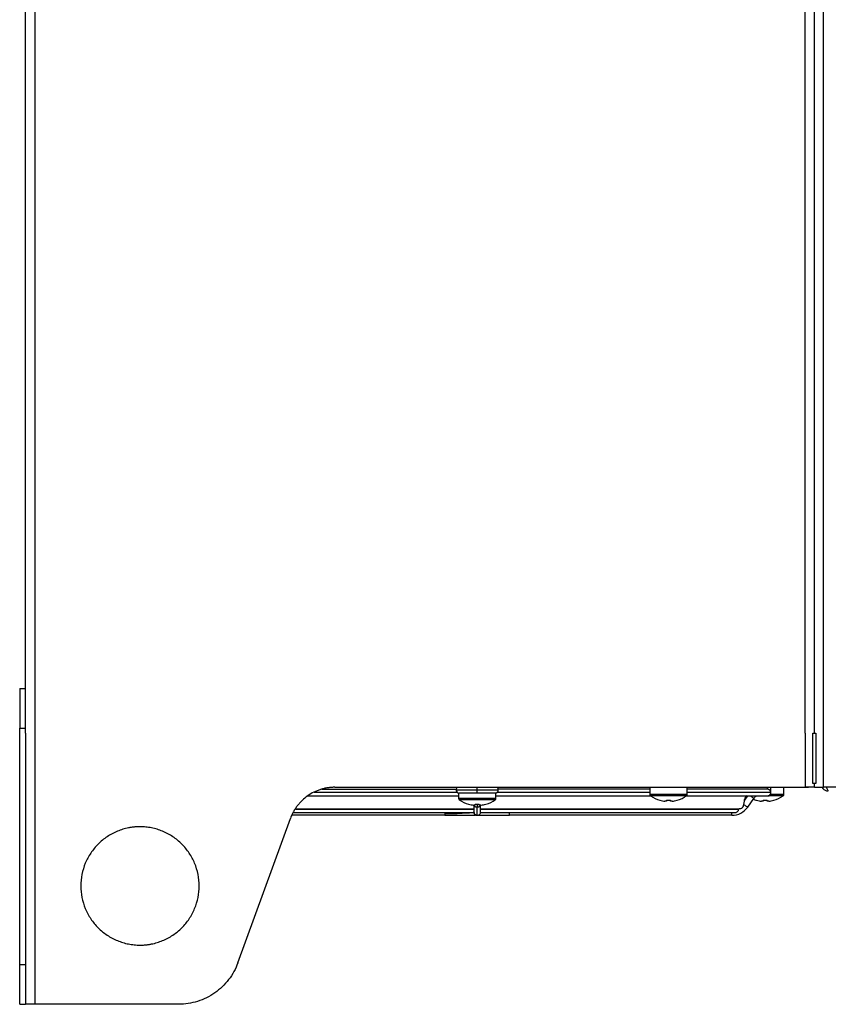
# Model space of a CAD drawing. Header units: millimetres. Extents: x 155473 to 158085, y 111018 to 114514.
# Tile 84 of 181: x 156177 to 156382, y 112318 to 112568. Entities that reach past the tile are written whole.
import ezdxf

# ---------------------------------------------------------------- set-up
doc = ezdxf.new("R2010")
doc.units = ezdxf.units.MM

msp = doc.modelspace()

# ---------------------------------------------------------------- linework, layer by layer
at = {"color": 7, "linetype": 'Continuous', "lineweight": 25}
for p, q in [((156178.06, 112386.87), (156178.06, 113292.12)), ((156180.46, 112386.87), (156180.46, 113292.12)), ((156380.31, 112386.87), (156380.31, 113237.12)), ((156375.66, 112386.87), (156375.66, 112760.62)), ((156378.05, 112386.87), (156378.05, 112760.62)), ((156176.56, 112398.12), (156178.06, 112398.12)), ((156176.56, 112398.12), (156176.56, 112388.12)), ((156176.56, 112388.12), (156178.06, 112388.12)), ((156176.56, 112386.87), (156176.56, 112388.12)), ((156176.56, 112328.12), (156176.56, 112386.87)), ((156178.06, 112386.87), (156178.06, 112318.12)), ((156180.46, 112318.12), (156180.46, 112386.87)), ((156375.66, 112386.87), (156375.66, 112373.12)), ((156377.61, 112374.12), (156377.61, 112386.87)), ((156377.61, 112386.87), (156378.44, 112386.87)), ((156378.44, 112386.87), (156378.44, 112374.12)), ((156380.31, 112373.12), (156380.31, 112386.87)), ((156256.46, 112373.12), (156375.66, 112373.12)), ((156336.31, 112373.12), (156336.31, 112371.31)), ((156345.81, 112371.31), (156345.81, 112373.12)), ((156370.31, 112371.31), (156370.31, 112373.12)), ((156375.06, 112373.12), (156376.56, 112373.12)), ((156378.44, 112374.12), (156377.61, 112374.12)), ((156378.05, 112373.12), (156378.05, 112374.12)), ((156545.81, 112373.12), (156380.31, 112373.12)), ((156249.49, 112370.92), (156287.81, 112370.92)), ((156287.81, 112371.66), (156287.81, 112370.31)), ((156297.31, 112370.31), (156287.81, 112370.31)), ((156297.12, 112369.94), (156288, 112369.94)), ((156297.31, 112370.31), (156297.31, 112371.66)), ((156297.31, 112370.92), (156336.54, 112370.92)), ((156345.81, 112371.31), (156336.31, 112371.31)), ((156345.62, 112370.94), (156336.5, 112370.94)), ((156338.86, 112369.83), (156338.87, 112369.84)), ((156340.54, 112369.84), (156340.54, 112369.59)), ((156341.57, 112369.59), (156341.57, 112369.84)), ((156343.25, 112369.84), (156343.26, 112369.83)), ((156345.58, 112370.92), (156366.16, 112370.92)), ((156361.07, 112370.92), (156360.31, 112369.86)), ((156361.13, 112368.08), (156362.7, 112370.28)), ((156363.36, 112369.83), (156363.37, 112369.84)), ((156365.04, 112369.84), (156365.04, 112369.59)), ((156366.07, 112369.59), (156366.07, 112369.84)), ((156370.12, 112370.94), (156366.36, 112370.94)), ((156370.31, 112371.31), (156366.88, 112371.31)), ((156367, 112371.62), (156367.01, 112371.62)), ((156367.75, 112369.84), (156367.76, 112369.83)), ((156290.36, 112368.83), (156290.37, 112368.84)), ((156292.04, 112368.59), (156291.66, 112368.59)), ((156291.71, 112368.59), (156291.71, 112368.57)), ((156291.71, 112368.57), (156291.71, 112367.49)), ((156291.71, 112367.49), (156291.71, 112367.41)), ((156291.71, 112367.41), (156291.71, 112367.33)), ((156291.71, 112367.33), (156291.71, 112367.23)), ((156292.04, 112368.84), (156292.04, 112368.59)), ((156292.56, 112368.84), (156292.56, 112368.08)), ((156293.07, 112368.59), (156293.07, 112368.84)), ((156293.46, 112368.59), (156293.07, 112368.59)), ((156293.41, 112368.57), (156293.41, 112368.59)), ((156293.41, 112367.56), (156293.41, 112368.57)), ((156293.41, 112367.42), (156293.41, 112367.56)), ((156293.41, 112367.34), (156293.41, 112367.42)), ((156293.41, 112367.21), (156293.41, 112367.34)), ((156294.75, 112368.84), (156294.76, 112368.83)), ((156340.54, 112369.59), (156340.16, 112369.59)), ((156341.96, 112369.59), (156341.57, 112369.59)), ((156365.04, 112369.59), (156364.66, 112369.59)), ((156366.46, 112369.59), (156366.07, 112369.59)), ((156231.87, 112328.65), (156245.19, 112365.22)), ((156284.38, 112366.02), (156245.62, 112366.02)), ((156245.9, 112366.72), (156291.73, 112366.72)), ((156292.38, 112366.03), (156292.4, 112366.04)), ((156293.38, 112366.72), (156357.98, 112366.72)), ((156357.13, 112366.02), (156300.74, 112366.02)), ((156178.06, 112328.12), (156176.56, 112328.12)), ((156176.56, 112318.12), (156178.06, 112318.12)), ((156216.84, 112318.12), (156180.46, 112318.12))]:
    msp.add_line(p, q, dxfattribs=at)
for centre, radius, start, end in [((156288.06, 112372.47), 0.85, 130.1192, 180), ((156288.06, 112372.47), 0.85, 180, 252.8954), ((156297.06, 112372.47), 0.85, 287.1046, 0), ((156297.06, 112372.47), 0.85, 0, 49.8808), ((156288.26, 112370.31), 0.45, 180, 235.2821), ((156292.56, 112376.52), 8, 235.2821, 254.0627), ((156292.56, 112376.52), 8, 285.9373, 304.7179), ((156296.86, 112370.31), 0.45, 304.7179, 0), ((156336.76, 112371.31), 0.45, 180, 235.2821), ((156341.06, 112377.52), 8, 235.2821, 254.0627), ((156341.06, 112377.52), 7.98, 254.0849, 263.5192), ((156341.06, 112378.61), 8.79, 266.6394, 273.3606), ((156341.06, 112377.52), 7.98, 276.4808, 285.9151), ((156341.06, 112377.52), 8, 285.9373, 304.7179), ((156345.36, 112371.31), 0.45, 304.7179, 0), ((156365.56, 112377.52), 8, 248.1884, 254.0627), ((156365.56, 112377.52), 7.98, 254.0849, 263.5192), ((156365.56, 112378.61), 8.79, 266.6394, 273.3606), ((156366.16, 112371.77), 0.85, 270, 349.833), ((156365.56, 112377.52), 7.98, 276.4808, 285.9151), ((156365.56, 112377.52), 8, 285.9373, 304.7179), ((156369.86, 112371.31), 0.45, 304.7179, 0), ((156292.56, 112376.52), 7.98, 254.0849, 263.5192), ((156292.56, 112377.61), 8.79, 266.6394, 273.3606), ((156292.56, 112376.52), 7.98, 276.4808, 285.9151)]:
    msp.add_arc(centre, radius, start, end, dxfattribs=at)
for points, knots in [([(156256.46, 112373.12), (156256.36, 112373.12), (156256.16, 112373.12), (156255.85, 112373.11), (156255.55, 112373.09), (156255.24, 112373.06), (156254.94, 112373.02), (156254.43, 112372.95), (156253.73, 112372.82), (156252.85, 112372.58), (156251.99, 112372.27), (156250.87, 112371.77), (156249.55, 112370.99), (156248.37, 112370.02), (156247.52, 112369.14), (156246.93, 112368.43), (156246.4, 112367.68), (156245.98, 112366.98), (156245.66, 112366.35), (156245.4, 112365.8), (156245.26, 112365.41), (156245.19, 112365.22)], [0, 0, 0, 0, 0.020858, 0.041691, 0.062513, 0.083336, 0.104176, 0.125044, 0.187534, 0.250062, 0.312552, 0.375079, 0.500005, 0.624931, 0.687421, 0.749948, 0.812438, 0.874966, 0.916653, 0.958295, 1, 1, 1, 1]), ([(156253.2, 112372.62), (156253.97, 112372.62), (156257.35, 112372.62), (156263.98, 112372.62), (156272.93, 112372.62), (156280.76, 112372.62), (156285.58, 112372.62), (156287.24, 112372.62)], [0, 0, 0, 0, 0.078272, 0.3397, 0.601129, 0.862557, 1, 1, 1, 1]), ([(156287.28, 112372.47), (156287.26, 112372.47), (156287.15, 112372.47), (156287.69, 112372.47), (156288.86, 112372.47), (156290.58, 112372.47), (156291.9, 112372.47), (156292.56, 112372.47)], [0, 0, 0, 0, 0.057959, 0.29347, 0.52898, 0.76449, 1, 1, 1, 1]), ([(156292.56, 112372.47), (156292.56, 112372.59), (156292.56, 112372.72), (156292.56, 112372.94), (156292.56, 112373.04), (156292.56, 112373.12)], [0, 0, 0, 0, 0.5, 0.5, 1, 1, 1, 1]), ([(156292.56, 112371.66), (156292.56, 112371.71), (156292.56, 112371.82), (156292.56, 112372.11), (156292.56, 112372.29), (156292.56, 112372.47)], [0, 0, 0, 0, 0.5, 0.5, 1, 1, 1, 1]), ([(156292.56, 112372.47), (156293.16, 112372.47), (156294.37, 112372.47), (156295.98, 112372.47), (156297.18, 112372.47), (156297.85, 112372.47), (156297.84, 112372.47), (156297.84, 112372.47)], [0, 0, 0, 0, 0.215776, 0.431552, 0.647329, 0.863105, 1, 1, 1, 1]), ([(156336.31, 112372.62), (156334.1, 112372.62), (156329.31, 112372.62), (156321.15, 112372.62), (156312.18, 112372.62), (156304.36, 112372.62), (156299.54, 112372.62), (156297.88, 112372.62)], [0, 0, 0, 0, 0.195551, 0.423723, 0.651896, 0.880069, 1, 1, 1, 1]), ([(156366.09, 112372.62), (156365.93, 112372.62), (156365.62, 112372.62), (156363.62, 112372.62), (156360.53, 112372.62), (156356.26, 112372.62), (156351.39, 112372.62), (156347.52, 112372.62), (156345.81, 112372.62)], [0, 0, 0, 0, 0.172427, 0.344855, 0.517284, 0.689712, 0.862141, 1, 1, 1, 1]), ([(156367.01, 112371.77), (156367.01, 112371.79), (156367.01, 112371.83), (156367, 112371.89), (156366.99, 112371.96), (156366.96, 112372.03), (156366.93, 112372.11), (156366.89, 112372.19), (156366.84, 112372.28), (156366.78, 112372.35), (156366.71, 112372.42), (156366.63, 112372.47), (156366.55, 112372.52), (156366.45, 112372.57), (156366.32, 112372.61), (156366.2, 112372.62), (156366.12, 112372.62), (156366.09, 112372.62)], [0, 0, 0, 0, 0.0619695, 0.1225275, 0.1824544, 0.2425562, 0.3036324, 0.366446, 0.4316988, 0.5000173, 0.5590782, 0.624959, 0.6774815, 0.7500756, 0.8485105, 0.9318156, 1, 1, 1, 1]), ([(156367.01, 112371.62), (156367.01, 112371.62), (156367.01, 112371.67), (156367.01, 112371.87), (156367.01, 112372.02), (156367.01, 112372.34), (156367.01, 112372.52), (156367.01, 112372.86), (156367.01, 112373.01), (156367.01, 112373.12)], [0, 0, 0, 0, 0.25, 0.25, 0.5, 0.5, 0.75, 0.75, 1, 1, 1, 1]), ([(156378.05, 112373.12), (156378.05, 112373.12), (156378.04, 112373.12), (156378.02, 112373.12), (156377.99, 112373.12), (156377.94, 112373.12), (156377.89, 112373.12), (156377.79, 112373.12), (156377.61, 112373.12), (156377.31, 112373.12), (156376.95, 112373.12), (156376.59, 112373.12), (156376.26, 112373.12), (156375.96, 112373.12), (156375.76, 112373.12), (156375.66, 112373.12)], [0, 0, 0, 0, 0.041955, 0.0835862, 0.1250588, 0.1665401, 0.208197, 0.2501945, 0.3750503, 0.5000601, 0.6249159, 0.7499258, 0.8334728, 0.9163848, 1, 1, 1, 1]), ([(156378.06, 112373.12), (156378.06, 112373.12), (156378.12, 112373.12), (156378.34, 112373.12), (156378.51, 112373.12), (156378.93, 112373.12), (156379.18, 112373.12), (156379.72, 112373.12), (156380.01, 112373.12), (156380.31, 112373.12)], [0, 0, 0, 0, 0.25, 0.25, 0.5, 0.5, 0.75, 0.75, 1, 1, 1, 1]), ([(156380, 112373.07), (156380.14, 112372.9), (156380.43, 112372.52), (156380.86, 112372.34), (156381.09, 112372.24)], [0, 0, 0, 0, 0.462636, 1, 1, 1, 1]), ([(156381.09, 112372.24), (156381.17, 112372.22), (156381.32, 112372.18), (156381.49, 112372.22), (156381.57, 112372.24)], [0, 0, 0, 0, 0.500002, 1, 1, 1, 1]), ([(156381.57, 112372.25), (156381.56, 112372.26), (156381.46, 112372.3), (156381.37, 112372.53), (156381.25, 112372.84), (156381.22, 112373), (156381.19, 112373.12)], [0, 0, 0, 0, 0.059594, 0.623645, 0.706484, 1, 1, 1, 1]), ([(156287.61, 112371.77), (156285.88, 112371.77), (156280.94, 112371.77), (156272.92, 112371.77), (156263.79, 112371.77), (156256.49, 112371.77), (156252.54, 112371.77), (156251.24, 112371.77)], [0, 0, 0, 0, 0.133035, 0.38125, 0.629465, 0.87768, 1, 1, 1, 1]), ([(156292.56, 112371.66), (156292.03, 112371.66), (156290.96, 112371.66), (156289.54, 112371.66), (156288.47, 112371.66), (156287.87, 112371.66), (156287.87, 112371.66), (156287.87, 112371.66)], [0, 0, 0, 0, 0.214004, 0.428698, 0.643392, 0.858086, 1, 1, 1, 1]), ([(156297.25, 112371.66), (156297.26, 112371.66), (156297.33, 112371.66), (156296.89, 112371.66), (156295.97, 112371.66), (156294.64, 112371.66), (156293.43, 112371.66), (156292.73, 112371.66), (156292.56, 112371.66)], [0, 0, 0, 0, 0.074043, 0.288552, 0.503061, 0.71757, 0.932079, 1, 1, 1, 1]), ([(156336.31, 112371.77), (156334.21, 112371.77), (156329.49, 112371.77), (156321.34, 112371.77), (156312.19, 112371.77), (156304.18, 112371.77), (156299.24, 112371.77), (156297.51, 112371.77)], [0, 0, 0, 0, 0.183759, 0.414596, 0.645432, 0.876269, 1, 1, 1, 1]), ([(156367.01, 112371.77), (156366.87, 112371.77), (156366.58, 112371.77), (156364.57, 112371.77), (156361.45, 112371.77), (156357.12, 112371.77), (156351.96, 112371.77), (156347.79, 112371.77), (156345.81, 112371.77)], [0, 0, 0, 0, 0.1693505, 0.338701, 0.5080515, 0.677402, 0.8467524, 1, 1, 1, 1]), ([(156360.31, 112369.86), (156360.31, 112369.86), (156360.31, 112369.86), (156360.31, 112369.84), (156360.3, 112369.82), (156360.29, 112369.79), (156360.28, 112369.76), (156360.26, 112369.69), (156360.24, 112369.59), (156360.2, 112369.4), (156360.15, 112369.14), (156360.11, 112368.93), (156360.09, 112368.82)], [0, 0, 0, 0, 0.0350621, 0.071873, 0.1112798, 0.1539751, 0.2005051, 0.2512924, 0.3650242, 0.5014118, 0.7436653, 1, 1, 1, 1]), ([(156360.32, 112369.86), (156360.34, 112369.91), (156360.39, 112370.18), (156360.58, 112370.58), (156360.83, 112370.88), (156360.94, 112371)], [0, 0, 0, 0, 0.126274, 0.620273, 1, 1, 1, 1]), ([(156361.8, 112370.92), (156361.87, 112370.87), (156362.02, 112370.76), (156362.28, 112370.58), (156362.51, 112370.41), (156362.67, 112370.3), (156362.69, 112370.28), (156362.7, 112370.28)], [0, 0, 0, 0, 0.165523, 0.374142, 0.582762, 0.791381, 1, 1, 1, 1]), ([(156362.7, 112370.28), (156362.85, 112370.48), (156363.05, 112370.74), (156363.31, 112370.91), (156363.37, 112370.94)], [0, 0, 0, 0, 0.800853, 1, 1, 1, 1]), ([(156367, 112371.62), (156367, 112371.62), (156367, 112371.62), (156367, 112371.64), (156367, 112371.66), (156367.01, 112371.7), (156367.01, 112371.75), (156367.01, 112371.77)], [0, 0, 0, 0, 0.166333, 0.332473, 0.500149, 0.750171, 1, 1, 1, 1]), ([(156246.47, 112367.57), (156248.31, 112367.57), (156252.24, 112367.57), (156259.11, 112367.57), (156266.76, 112367.57), (156274.85, 112367.57), (156283.22, 112367.57), (156288.92, 112367.57), (156291.76, 112367.57)], [0, 0, 0, 0, 0.149543, 0.319635, 0.489726, 0.659817, 0.829909, 1, 1, 1, 1]), ([(156246.52, 112367.65), (156248.31, 112367.65), (156252.19, 112367.65), (156259.02, 112367.65), (156266.69, 112367.65), (156274.8, 112367.65), (156283.2, 112367.65), (156288.91, 112367.65), (156291.76, 112367.65)], [0, 0, 0, 0, 0.1457669, 0.3167218, 0.4874932, 0.6582736, 0.8292263, 1, 1, 1, 1]), ([(156292.56, 112368.08), (156292.48, 112368.08), (156292.34, 112368.09), (156292.13, 112368.14), (156291.95, 112368.22), (156291.81, 112368.32), (156291.73, 112368.44), (156291.7, 112368.53), (156291.71, 112368.57), (156291.71, 112368.57)], [0, 0, 0, 0, 0.166522, 0.333044, 0.499567, 0.666089, 0.832611, 0.999133, 1, 1, 1, 1]), ([(156291.71, 112367.27), (156291.71, 112367.27), (156291.71, 112367.2), (156291.71, 112367.1), (156291.72, 112366.96), (156291.74, 112366.86), (156291.75, 112366.78), (156291.75, 112366.73), (156291.74, 112366.71), (156291.73, 112366.74), (156291.73, 112366.75)], [0, 0, 0, 0, 0.024413, 0.164723, 0.306819, 0.450758, 0.590877, 0.730189, 0.871717, 1, 1, 1, 1]), ([(156293.41, 112368.57), (156293.41, 112368.57), (156293.42, 112368.53), (156293.38, 112368.44), (156293.3, 112368.32), (156293.17, 112368.22), (156292.99, 112368.14), (156292.78, 112368.09), (156292.63, 112368.08), (156292.56, 112368.08)], [0, 0, 0, 0, 0.000867, 0.167389, 0.333911, 0.500433, 0.666956, 0.833478, 1, 1, 1, 1]), ([(156292.56, 112366.02), (156292.56, 112366.02), (156292.56, 112366.21), (156292.56, 112366.92), (156292.56, 112367.44), (156292.56, 112368.08)], [0, 0, 0, 0, 0.5, 0.5, 1, 1, 1, 1]), ([(156293.36, 112367.65), (156296.11, 112367.65), (156299.03, 112367.65), (156305.19, 112367.65), (156308.42, 112367.65), (156315.13, 112367.65), (156318.61, 112367.65), (156325.64, 112367.65), (156329.2, 112367.65), (156334.42, 112367.65), (156336.13, 112367.65), (156339.48, 112367.65), (156341.11, 112367.65), (156344.24, 112367.65), (156345.74, 112367.65), (156348.57, 112367.65), (156349.89, 112367.65), (156352.31, 112367.65), (156353.4, 112367.65), (156355.33, 112367.65), (156356.16, 112367.65), (156357.51, 112367.65), (156358.04, 112367.65), (156358.77, 112367.65), (156358.97, 112367.65), (156359, 112367.65)], [0, 0, 0, 0, 0.125, 0.125, 0.25, 0.25, 0.375, 0.375, 0.5, 0.5, 0.5625, 0.5625, 0.625, 0.625, 0.6875, 0.6875, 0.75, 0.75, 0.8125, 0.8125, 0.875, 0.875, 0.9375, 0.9375, 1, 1, 1, 1]), ([(156293.36, 112367.57), (156297.63, 112367.57), (156301.89, 112367.57), (156310.25, 112367.57), (156314.35, 112367.57), (156322.22, 112367.57), (156326, 112367.57), (156333.09, 112367.57), (156336.4, 112367.57), (156342.44, 112367.57), (156345.17, 112367.57), (156349.94, 112367.57), (156351.97, 112367.57), (156355.29, 112367.57), (156356.57, 112367.57), (156358.31, 112367.57), (156358.78, 112367.57), (156358.83, 112367.57)], [0, 0, 0, 0, 0.125, 0.125, 0.25, 0.25, 0.375, 0.375, 0.5, 0.5, 0.625, 0.625, 0.75, 0.75, 0.875, 0.875, 1, 1, 1, 1]), ([(156357.13, 112366.02), (156357.91, 112366.02), (156358.69, 112366.21), (156360.07, 112366.92), (156360.67, 112367.44), (156361.13, 112368.08)], [0, 0, 0, 0, 0.5, 0.5, 1, 1, 1, 1]), ([(156357.95, 112366.72), (156357.96, 112366.72), (156358.02, 112366.71), (156358.14, 112366.73), (156358.36, 112366.79), (156358.55, 112366.93), (156358.69, 112367.1), (156358.77, 112367.26), (156358.82, 112367.41), (156358.82, 112367.52), (156358.83, 112367.57)], [0, 0, 0, 0, 0.013567, 0.139292, 0.260553, 0.506174, 0.647706, 0.753106, 0.883058, 1, 1, 1, 1]), ([(156360.09, 112368.82), (156360.08, 112368.8), (156360.07, 112368.73), (156360.04, 112368.58), (156359.99, 112368.38), (156359.91, 112368.17), (156359.8, 112367.97), (156359.64, 112367.82), (156359.45, 112367.71), (156359.23, 112367.66), (156359.08, 112367.65), (156359, 112367.65)], [0, 0, 0, 0, 0.031679, 0.12498, 0.249579, 0.388166, 0.499867, 0.624214, 0.749264, 0.864884, 1, 1, 1, 1]), ([(156360.09, 112368.82), (156360.19, 112368.74), (156360.31, 112368.66), (156360.55, 112368.48), (156360.68, 112368.4), (156360.88, 112368.25), (156360.97, 112368.19), (156361.09, 112368.1), (156361.13, 112368.08), (156361.13, 112368.08)], [0, 0, 0, 0, 0.25, 0.25, 0.5, 0.5, 0.75, 0.75, 1, 1, 1, 1]), ([(156284.38, 112366.02), (156285.1, 112366.02), (156286.35, 112366.02), (156288.29, 112366.03), (156290.13, 112366.04), (156291.55, 112366.04), (156291.96, 112366.03), (156292.14, 112366.03)], [0, 0, 0, 0, 0.206552, 0.358604, 0.578955, 0.817564, 1, 1, 1, 1]), ([(156292.56, 112366.02), (156292.47, 112366.03), (156292.3, 112366.04), (156292.07, 112366.16), (156291.88, 112366.34), (156291.76, 112366.56), (156291.7, 112366.75), (156291.71, 112366.85), (156291.72, 112366.87)], [0, 0, 0, 0, 0.192196, 0.384392, 0.576588, 0.768784, 0.96098, 1, 1, 1, 1]), ([(156291.72, 112366.72), (156291.76, 112366.53), (156291.91, 112366.26), (156292.16, 112366.11), (156292.35, 112366.04), (156292.46, 112366.02), (156292.56, 112366.02)], [0, 0, 0, 0, 0.5, 0.75, 0.75, 1, 1, 1, 1]), ([(156292.56, 112366.02), (156292.64, 112366.03), (156292.82, 112366.04), (156293.05, 112366.16), (156293.24, 112366.34), (156293.36, 112366.56), (156293.42, 112366.75), (156293.4, 112366.85), (156293.4, 112366.87)], [0, 0, 0, 0, 0.192196, 0.384392, 0.576588, 0.768784, 0.96098, 1, 1, 1, 1]), ([(156292.72, 112366.04), (156292.76, 112366.03), (156292.83, 112366.03), (156293.6, 112366.04), (156294.98, 112366.04), (156296.83, 112366.03), (156298.77, 112366.02), (156300.02, 112366.02), (156300.74, 112366.02)], [0, 0, 0, 0, 0.196687, 0.34324, 0.534918, 0.711929, 0.834074, 1, 1, 1, 1]), ([(156293.38, 112366.74), (156293.38, 112366.73), (156293.37, 112366.71), (156293.37, 112366.73), (156293.37, 112366.78), (156293.38, 112366.86), (156293.39, 112366.97), (156293.41, 112367.08), (156293.41, 112367.17), (156293.41, 112367.21)], [0, 0, 0, 0, 0.091357, 0.249518, 0.405229, 0.56187, 0.722802, 0.881527, 1, 1, 1, 1]), ([(156300.74, 112366.02), (156300.74, 112366.02), (156300.74, 112366.04), (156300.74, 112366.1), (156300.74, 112366.15), (156300.74, 112366.35), (156300.74, 112366.53), (156300.74, 112366.72)], [0, 0, 0, 0, 0.25, 0.25, 0.5, 0.5, 1, 1, 1, 1]), ([(156357.13, 112366.02), (156357.13, 112366.03), (156357.13, 112366.04), (156357.13, 112366.16), (156357.13, 112366.34), (156357.13, 112366.53), (156357.13, 112366.67), (156357.13, 112366.72)], [0, 0, 0, 0, 0.2169779, 0.4339558, 0.6509337, 0.8679116, 1, 1, 1, 1]), ([(156207.06, 112363.12), (156206.94, 112363.12), (156206.69, 112363.12), (156206.32, 112363.1), (156205.96, 112363.08), (156205.59, 112363.05), (156205.22, 112363.01), (156204.86, 112362.96), (156204.49, 112362.9), (156203.77, 112362.77), (156202.7, 112362.5), (156201.31, 112362), (156199.98, 112361.37), (156198.29, 112360.36), (156196.38, 112358.79), (156194.51, 112356.51), (156193.11, 112353.9), (156192.25, 112351.07), (156191.96, 112348.12), (156192.25, 112345.17), (156193.11, 112342.34), (156194.51, 112339.73), (156196.38, 112337.45), (156198.29, 112335.88), (156199.98, 112334.87), (156201.31, 112334.24), (156202.7, 112333.74), (156203.89, 112333.44), (156204.86, 112333.28), (156205.59, 112333.19), (156206.32, 112333.13), (156206.81, 112333.12), (156207.06, 112333.12)], [0, 0, 0, 0, 0.007836, 0.015659, 0.023472, 0.031281, 0.039091, 0.046905, 0.054729, 0.062568, 0.093835, 0.125113, 0.156379, 0.187658, 0.250126, 0.312595, 0.375064, 0.437533, 0.500002, 0.562471, 0.62494, 0.687409, 0.749878, 0.812347, 0.843614, 0.874892, 0.906158, 0.937436, 0.953094, 0.968715, 0.984338, 1, 1, 1, 1]), ([(156207.06, 112333.12), (156207.18, 112333.12), (156207.43, 112333.12), (156207.8, 112333.14), (156208.16, 112333.16), (156208.53, 112333.19), (156208.89, 112333.23), (156209.26, 112333.28), (156209.62, 112333.34), (156210.35, 112333.47), (156211.42, 112333.74), (156212.81, 112334.24), (156214.14, 112334.87), (156215.83, 112335.88), (156217.73, 112337.45), (156219.61, 112339.73), (156221.01, 112342.34), (156221.87, 112345.17), (156222.16, 112348.12), (156221.87, 112351.07), (156221.01, 112353.9), (156219.61, 112356.51), (156217.73, 112358.79), (156215.83, 112360.36), (156214.14, 112361.37), (156212.81, 112362), (156211.42, 112362.5), (156210.23, 112362.8), (156209.26, 112362.96), (156208.53, 112363.05), (156207.8, 112363.11), (156207.3, 112363.12), (156207.06, 112363.12)], [0, 0, 0, 0, 0.007836, 0.015659, 0.023472, 0.031281, 0.039091, 0.046905, 0.054729, 0.062568, 0.093835, 0.125113, 0.156379, 0.187658, 0.250126, 0.312595, 0.375064, 0.437533, 0.500002, 0.562471, 0.62494, 0.687409, 0.749878, 0.812347, 0.843614, 0.874892, 0.906158, 0.937436, 0.953094, 0.968715, 0.984338, 1, 1, 1, 1]), ([(156176.56, 112318.12), (156176.56, 112318.12), (156176.56, 112318.12), (156176.56, 112318.14), (156176.56, 112318.17), (156176.56, 112318.2), (156176.56, 112318.25), (156176.56, 112318.35), (156176.56, 112318.53), (156176.56, 112318.87), (156176.56, 112319.29), (156176.56, 112319.96), (156176.56, 112321), (156176.56, 112322.28), (156176.56, 112323.4), (156176.56, 112324.29), (156176.56, 112325.21), (156176.56, 112326.01), (156176.56, 112326.65), (156176.56, 112327.14), (156176.56, 112327.63), (156176.56, 112327.96), (156176.56, 112328.12)], [0, 0, 0, 0, 0.020878, 0.041713, 0.062527, 0.083344, 0.104185, 0.125072, 0.187568, 0.2501, 0.312596, 0.375127, 0.500003, 0.62488, 0.687376, 0.749907, 0.812403, 0.874935, 0.906232, 0.937459, 0.968689, 1, 1, 1, 1]), ([(156231.87, 112328.65), (156231.32, 112327.12), (156230.52, 112325.67), (156228.54, 112323.09), (156227.35, 112321.95), (156224.68, 112320.08), (156223.2, 112319.35), (156220.1, 112318.37), (156218.47, 112318.12), (156216.84, 112318.12)], [0, 0, 0, 0, 0.25, 0.25, 0.5, 0.5, 0.75, 0.75, 1, 1, 1, 1]), ([(156180.46, 112318.12), (156180.41, 112318.12), (156180.3, 112318.12), (156180.14, 112318.12), (156179.99, 112318.12), (156179.84, 112318.12), (156179.69, 112318.12), (156179.44, 112318.12), (156179.12, 112318.12), (156178.75, 112318.12), (156178.45, 112318.12), (156178.25, 112318.12), (156178.13, 112318.12), (156178.07, 112318.12), (156178.06, 112318.12), (156178.06, 112318.12)], [0, 0, 0, 0, 0.041982, 0.083612, 0.125069, 0.166533, 0.208188, 0.250211, 0.375064, 0.500065, 0.624918, 0.74992, 0.833489, 0.916365, 1, 1, 1, 1])]:
    msp.add_open_spline(points, degree=3, knots=knots, dxfattribs=at)
for points in [[(156366.09, 112373.12), (156366.09, 112372.99), (156366.09, 112372.81), (156366.09, 112372.62)], [(156357.13, 112367.65), (156357.13, 112367.65), (156357.13, 112367.65), (156357.13, 112367.65)], [(156284.38, 112366.72), (156284.38, 112366.59), (156284.38, 112366.47), (156284.38, 112366.36)], [(156291.73, 112366.69), (156291.73, 112366.69), (156288.93, 112366.36), (156284.38, 112366.36)], [(156284.38, 112366.36), (156284.38, 112366.14), (156284.38, 112366.02), (156284.38, 112366.02)]]:
    msp.add_open_spline(points, degree=3, dxfattribs=at)

doc.saveas('drawing.dxf')
